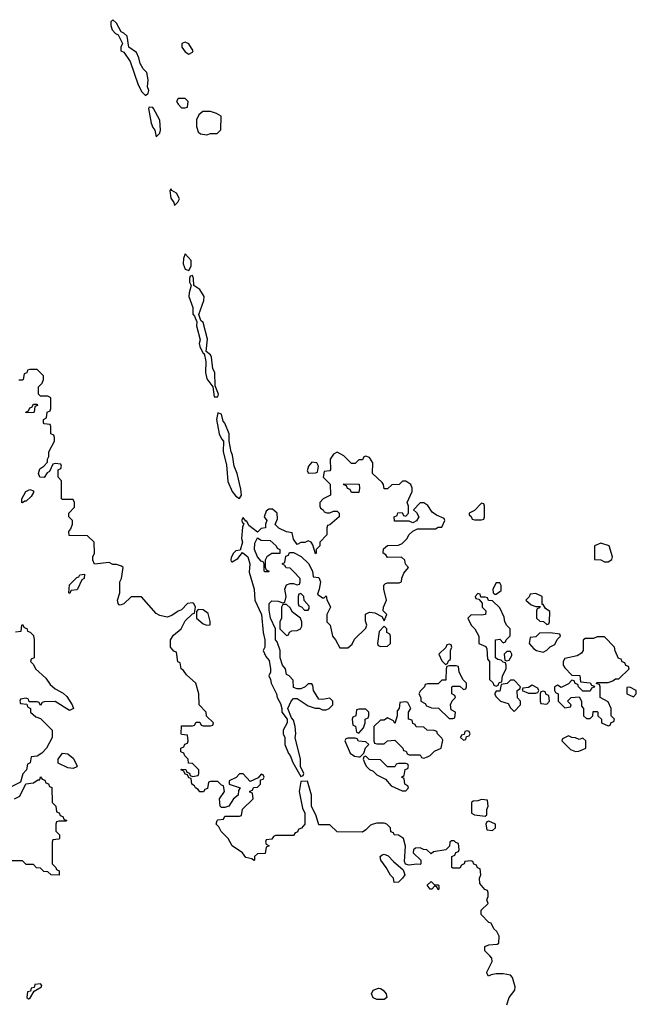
# Model space of a CAD drawing. Header units: inches. Extents: x 2789275 to 2951659, y 860290 to 1033804.
# Tile 127 of 256: x 2851434 to 2854846, y 989733 to 995182. Entities that reach past the tile are written whole.
import ezdxf

# ---------------------------------------------------------------- set-up
doc = ezdxf.new("R2010")
doc.units = ezdxf.units.IN
doc.header["$MEASUREMENT"] = 0
doc.layers.add('C8958', color=7, linetype='Continuous')
doc.layers.add('C8959', color=7, linetype='Continuous')

msp = doc.modelspace()

# ---------------------------------------------------------------- linework, layer by layer
at = {"layer": 'C8958', "color": 2, "elevation": 6}
msp.add_lwpolyline([(2854128.9, 989728.9), (2854142, 989770), (2854174, 989810), (2854175.3, 989830), (2854160.2, 989880.2), (2854150, 989894), (2854110, 989901.2), (2854070, 989902), (2854043.6, 989896.4), (2854028, 989888), (2854020.4, 989900.4), (2854018, 989910), (2854048, 989970), (2854047.3, 989987.3), (2854035.3, 990000)], dxfattribs=at)
at = {"layer": 'C8958', "color": 2}
for points, elevation in [([(2851550, 989846), (2851518, 989842), (2851514, 989826), (2851498, 989822), (2851494, 989806), (2851478, 989802), (2851474, 989770), (2851483.6, 989763.6), (2851490, 989764.7), (2851514.6, 989805.4), (2851555.3, 989830), (2851556.4, 989836.4)], 10), ([(2853450, 989759), (2853410, 989759.3), (2853390, 989769), (2853381.2, 989790), (2853389.4, 989810.6), (2853419, 989821), (2853430, 989820.7), (2853446, 989810), (2853461, 989790), (2853464.7, 989770)], 6)]:
    msp.add_lwpolyline(points, close=True, dxfattribs=dict(at, elevation=elevation))
at = {"layer": 'C8959', "color": 2, "elevation": 6}
for points in [[(2851950, 995182), (2851938, 995170), (2851938, 995150), (2851945.4, 995125.4), (2851964.7, 995104.7), (2851978, 995098), (2852002, 995050), (2851994, 995030), (2851994, 995010), (2852010, 995002), (2852046, 994950), (2852090, 994822), (2852110, 994782), (2852130, 994762), (2852144, 994776), (2852149, 994790), (2852141.2, 994810), (2852144, 994850), (2852138, 994890), (2852118, 994910), (2852100.2, 994940.2), (2852094, 994970), (2852079.5, 994999.5), (2852038, 995030), (2852028, 995090), (2852010, 995108), (2851994.6, 995114.6), (2851970, 995162)], [(2852350, 995057.2), (2852332, 995050), (2852331.3, 995030), (2852350, 995004.7), (2852370, 994992), (2852390, 995002), (2852394, 995010), (2852370, 995048.7)], [(2852150, 994698), (2852146.8, 994690), (2852162, 994610), (2852170, 994584.7), (2852181, 994570), (2852190, 994534), (2852210, 994554), (2852214, 994570), (2852210, 994626), (2852175.3, 994690), (2852170, 994695.3)], [(2852350, 994746), (2852310, 994746), (2852302, 994730), (2852310, 994714), (2852330, 994694), (2852350, 994694), (2852362, 994698), (2852366, 994730)], [(2852490, 994674), (2852446.8, 994673.2), (2852425.4, 994654.6), (2852411.6, 994628.4), (2852411.6, 994591.6), (2852422, 994562), (2852434, 994550), (2852470, 994544.7), (2852490, 994552), (2852527.3, 994552.7), (2852547.3, 994572.7), (2852548, 994648), (2852523.1, 994663.1)], [(2852270, 994246), (2852264.7, 994235.3), (2852270, 994194), (2852286, 994170), (2852290, 994154), (2852308.4, 994171.6), (2852318, 994190), (2852302, 994222), (2852276.4, 994236.4)], [(2852350, 993886), (2852339.6, 993860.4), (2852338, 993830), (2852350, 993802), (2852370, 993794), (2852382, 993818), (2852382, 993850)], [(2852390, 993766), (2852378, 993762), (2852374, 993750), (2852374, 993730), (2852382, 993710), (2852371, 993670), (2852370.8, 993650), (2852391.3, 993590), (2852392.7, 993552.7), (2852402, 993542), (2852414, 993510), (2852412, 993488), (2852432, 993410), (2852426.8, 993390), (2852430, 993374), (2852450, 993334), (2852454, 993334), (2852464.7, 993290), (2852462.8, 993230), (2852470, 993194), (2852502, 993150), (2852510, 993094), (2852530, 993094), (2852533.2, 993110), (2852516.4, 993156.4), (2852513.2, 993230), (2852502, 993250), (2852495.1, 993315.1), (2852490, 993328), (2852466, 993346), (2852473.6, 993413.6), (2852450, 993506), (2852436.4, 993516.4), (2852426, 993550), (2852452.7, 993627.3), (2852454, 993650), (2852430, 993688.7), (2852398, 993710), (2852395.3, 993750)], [(2851470, 993006), (2851468, 993010), (2851482, 993018), (2851490, 993034), (2851502, 993038), (2851510, 993054), (2851530, 993054), (2851532.7, 993047.3), (2851518, 993042), (2851514, 993010), (2851510, 993008)], [(2852530, 993006), (2852522.8, 992970), (2852537.3, 992890), (2852550, 992862), (2852562, 992850), (2852560.7, 992790), (2852578, 992718), (2852585.2, 992625.2), (2852610, 992571.3), (2852630, 992544.7), (2852650, 992532), (2852662, 992550), (2852657.2, 992582.8), (2852637, 992670), (2852621.2, 992710), (2852611.9, 992771.9), (2852604, 992790), (2852593.2, 992850), (2852592.7, 992890), (2852570, 992948), (2852560.2, 992960.2), (2852550, 992998)], [(2853190, 992788), (2853170, 992778), (2853152, 992750), (2853154, 992690), (2853150, 992686), (2853118, 992682), (2853114, 992650), (2853151.6, 992611.6), (2853154, 992550), (2853114, 992530), (2853094, 992510), (2853094, 992490), (2853098, 992478), (2853114, 992470), (2853118, 992458), (2853132.7, 992452.7), (2853150, 992452), (2853170, 992462), (2853190, 992462), (2853202, 992450), (2853202, 992430), (2853150, 992386), (2853138, 992382), (2853134, 992370), (2853134, 992330), (2853094, 992290), (2853094, 992270), (2853074, 992250), (2853074, 992230), (2853070, 992226), (2853056.4, 992276.4), (2853046, 992290), (2853030, 992298), (2853011.3, 992288.7), (2852990, 992288), (2852970, 992278), (2852950, 992306), (2852942, 992342), (2852910, 992348), (2852868.4, 992368.4), (2852847.3, 992387.3), (2852860.4, 992419.6), (2852858, 992450), (2852832.9, 992472.9), (2852812.9, 992472.9), (2852798, 992462), (2852786.8, 992430), (2852802, 992410), (2852794, 992390), (2852794, 992370), (2852770, 992366), (2852750, 992346), (2852702, 992382), (2852690, 992406), (2852686, 992406), (2852670, 992426), (2852662, 992410), (2852670, 992394), (2852674, 992394), (2852666.8, 992373.2), (2852662, 992310), (2852666, 992290), (2852654, 992246), (2852630, 992242), (2852618, 992230), (2852604.7, 992204.7), (2852602, 992190), (2852603.6, 992183.6), (2852610, 992182), (2852640.4, 992199.6), (2852666, 992234), (2852696, 992210), (2852706.8, 992170), (2852703.5, 992123.5), (2852731.3, 992030), (2852734.8, 991970), (2852772, 991890), (2852780.7, 991790), (2852791, 991750), (2852791, 991710), (2852782, 991690), (2852796.9, 991656.9), (2852814.8, 991634.8), (2852821, 991590), (2852822, 991570), (2852812, 991550), (2852822, 991530), (2852824.7, 991510), (2852854.8, 991450), (2852858, 991430), (2852876.9, 991396.9), (2852884.7, 991370), (2852884.7, 991350), (2852914, 991310), (2852914, 991290), (2852891.3, 991250), (2852892, 991230), (2852902, 991210), (2852902, 991170), (2852921, 991121), (2852931.3, 991110), (2852944.7, 991070), (2852990, 990994), (2853002, 990998), (2853006, 991010), (2852988, 991048), (2852988.7, 991090), (2852958, 991210), (2852962, 991230), (2852959, 991270), (2852950, 991306), (2852938, 991318), (2852918, 991370), (2852935.3, 991410), (2852950, 991424.7), (2852970, 991424.7), (2853030, 991384), (2853068.4, 991371.6), (2853091.6, 991371.6), (2853110, 991362), (2853130, 991362), (2853146, 991370), (2853166, 991390), (2853166, 991410), (2853150, 991426), (2853110, 991419), (2853090, 991422), (2853059, 991470), (2853056.4, 991496.4), (2853050, 991506), (2853030, 991506), (2853014, 991490), (2852990, 991478), (2852970, 991478), (2852950, 991486), (2852947.3, 991527.3), (2852926, 991550), (2852910, 991558), (2852904, 991590), (2852889, 991610), (2852875.3, 991650), (2852875.3, 991690), (2852858, 991738), (2852849, 991750), (2852848.7, 991810), (2852822, 991870), (2852814.6, 991914.6), (2852815.3, 991950), (2852830, 991964.7), (2852863.6, 991963.6), (2852890, 991954), (2852902, 991958), (2852908, 991990), (2852902, 992030), (2852910, 992054), (2852930, 992062), (2852950, 992062), (2852970, 992054), (2852982, 992058), (2852986, 992070), (2852986, 992090), (2852948.4, 992128.4), (2852930, 992146), (2852908.4, 992148.4), (2852902, 992162), (2852888, 992168), (2852888, 992172), (2852902, 992178), (2852907.3, 992212.7), (2852922, 992218), (2852927.3, 992232.7), (2852950, 992234), (2852990.9, 992210.9), (2853031.6, 992171.6), (2853054, 992130), (2853058, 992098), (2853090, 992094), (2853098, 992070), (2853092, 992030), (2853082, 992002), (2853110, 991982), (2853118, 991982), (2853130, 991994), (2853132.7, 991972.7), (2853154, 991930), (2853134, 991890), (2853134, 991850), (2853151.6, 991831.6), (2853164.7, 991770), (2853182, 991750), (2853204.7, 991704.7), (2853250, 991704.7), (2853274.6, 991725.4), (2853287.3, 991752.7), (2853350, 991814), (2853355.3, 991830), (2853347.3, 991852.7), (2853347.3, 991892.7), (2853370, 991902), (2853399.6, 991899.6), (2853438, 991878), (2853450, 991854), (2853466, 991890), (2853446, 991910), (2853448, 991930), (2853464, 991970), (2853448.7, 992030), (2853448.4, 992051.6), (2853458, 992062), (2853470, 992064.7), (2853534, 992066), (2853546, 992070), (2853548.9, 992091.1), (2853560.4, 992119.6), (2853586, 992150), (2853568.4, 992168.4), (2853566, 992190), (2853547.3, 992207.3), (2853470, 992206), (2853460.4, 992220.4), (2853446, 992230), (2853447.3, 992252.7), (2853470, 992272), (2853530, 992274), (2853550, 992282), (2853578, 992310), (2853588, 992330), (2853608.7, 992351.3), (2853635.3, 992364.7), (2853735.3, 992364.7), (2853750, 992374), (2853770, 992374), (2853786, 992410), (2853782, 992422), (2853740.4, 992440.4), (2853716.4, 992456.4), (2853693.2, 992493.2), (2853670, 992508.7), (2853650, 992508), (2853614, 992470), (2853630, 992454), (2853642, 992430), (2853630, 992408), (2853610, 992398), (2853590, 992406), (2853507.3, 992407.3), (2853506, 992430), (2853522, 992438), (2853527.3, 992452.7), (2853550, 992454), (2853558, 992438), (2853570, 992434), (2853586, 992450), (2853586, 992490), (2853578, 992510), (2853606, 992570), (2853606, 992590), (2853598, 992610), (2853570, 992628), (2853552.7, 992627.3), (2853534, 992610), (2853492.7, 992607.3), (2853470, 992586), (2853450, 992586), (2853448, 992610), (2853440.4, 992620.4), (2853386, 992670), (2853388, 992730), (2853370, 992758), (2853350, 992766), (2853338, 992762), (2853330, 992746), (2853310, 992746), (2853290, 992726), (2853270, 992726), (2853228.4, 992768.4)], [(2853050, 992733.2), (2853032, 992710), (2853025.4, 992685.4), (2853032.7, 992672.7), (2853070, 992674), (2853082, 992678), (2853088, 992710), (2853078, 992730)], [(2851450, 992508), (2851446, 992510), (2851446, 992530), (2851468, 992570), (2851490, 992582), (2851510, 992574), (2851510, 992566), (2851496.9, 992543.1), (2851470, 992518), (2851462, 992518)], [(2853270, 992566), (2853262, 992582), (2853247.3, 992587.3), (2853242, 992602), (2853227.3, 992607.3), (2853227.3, 992612.7), (2853311.6, 992611.6), (2853314, 992590), (2853310, 992566)], [(2853990, 992506), (2853950, 992466), (2853922, 992450), (2853922, 992442), (2853932.7, 992432.7), (2853938, 992418), (2853950, 992414), (2853990, 992414), (2854002, 992418), (2854006, 992430), (2854006, 992490), (2854002, 992502)], [(2852872.7, 992227.3), (2852830, 992228), (2852802, 992210), (2852792, 992190), (2852792.7, 992152.7), (2852798, 992138), (2852814, 992130), (2852810, 992126), (2852790, 992126), (2852786, 992130), (2852786, 992170), (2852782, 992182), (2852770, 992186), (2852749.2, 992209.2), (2852734, 992250), (2852735.3, 992284.7), (2852750, 992314), (2852770, 992302), (2852819.6, 992299.6), (2852854, 992270), (2852858, 992258), (2852874, 992250)], [(2854650, 992284), (2854614, 992270), (2854614, 992194), (2854650, 992192), (2854670, 992182), (2854690, 992182), (2854710, 992194), (2854714, 992210), (2854695.3, 992270)], [(2851710, 992006), (2851706, 992010), (2851710, 992054), (2851750, 992094), (2851762, 992098), (2851766, 992110), (2851792.7, 992112.7), (2851791.6, 992088.4), (2851778, 992082), (2851754, 992030), (2851750, 992026), (2851718, 992022)], [(2854090, 992066), (2854070, 992066), (2854052, 992030), (2854054, 992010), (2854062, 992002), (2854070, 992002), (2854098, 992022), (2854098, 992050)], [(2852990, 992006), (2852978, 992002), (2852974, 991990), (2852974, 991950), (2852978, 991938), (2852992.7, 991932.7), (2853010, 991914), (2853030, 991914), (2853036.4, 991923.6), (2853036.4, 991936.4), (2853007.3, 991967.3), (2853006, 991990)], [(2853970, 992006), (2853954, 991990), (2853958, 991978), (2853974, 991974), (2853992.7, 991952.7), (2853994, 991930), (2854014, 991910), (2854012, 991890), (2853990, 991886), (2853932.7, 991887.3), (2853914, 991870), (2853932, 991830), (2853952, 991810), (2853974, 991770), (2853974, 991730), (2854012.7, 991712.7), (2854019.6, 991699.6), (2854022, 991642), (2854034, 991630), (2854034, 991530), (2854052.7, 991512.7), (2854058, 991498), (2854070, 991494), (2854082, 991498), (2854087.3, 991512.7), (2854102, 991518), (2854106, 991550), (2854126, 991590), (2854126, 991610), (2854122, 991622), (2854110, 991626), (2854098, 991638), (2854080.4, 991640.4), (2854066, 991650), (2854066, 991750), (2854090, 991754), (2854110, 991734), (2854122, 991738), (2854126, 991750), (2854147.3, 991772.7), (2854148, 991810), (2854129.3, 991829.3), (2854119, 991850), (2854115.3, 991875.3), (2854090, 991926), (2854050, 991966), (2854027.3, 991967.3), (2854022, 991982), (2854010, 991986), (2853986, 991986), (2853982, 992002)], [(2854290, 992006), (2854258, 992002), (2854252.7, 991987.3), (2854234, 991970), (2854263.6, 991943.6), (2854290, 991934), (2854314, 991934), (2854310, 991926), (2854298, 991922), (2854294, 991910), (2854294, 991870), (2854312.7, 991852.7), (2854332, 991852), (2854350, 991834), (2854362, 991838), (2854366, 991850), (2854367.3, 991907.3), (2854343.1, 991923.1), (2854330, 991946), (2854326, 991946), (2854326, 991990)], [(2852422, 991918), (2852412.7, 991907.3), (2852412, 991870), (2852450, 991838), (2852470, 991831.3), (2852487.3, 991832.7), (2852488.4, 991851.6), (2852476, 991896), (2852450, 991915.3)], [(2852910, 991946), (2852890, 991946), (2852882, 991930), (2852882, 991870), (2852874, 991850), (2852874, 991810), (2852910, 991774), (2852922, 991778), (2852927.3, 991792.7), (2852940.4, 991799.6), (2852970, 991802), (2852988.7, 991811.3), (2852994.6, 991825.4), (2852995.3, 991850), (2852988, 991870), (2852943.1, 991903.1), (2852930, 991926)], [(2853450, 991826), (2853423.6, 991796.4), (2853414, 991730), (2853418, 991718), (2853432.7, 991712.7), (2853470, 991714), (2853486, 991730), (2853486, 991770), (2853482, 991782), (2853466, 991790), (2853466, 991810)], [(2854370, 991788), (2854310, 991786), (2854290, 991766), (2854258, 991762), (2854254, 991730), (2854279.6, 991699.6), (2854294, 991690), (2854330, 991682), (2854350, 991692), (2854368.7, 991711.3), (2854395.3, 991724.7), (2854408, 991752), (2854426, 991770), (2854422, 991782)], [(2854670, 991766), (2854630, 991766), (2854610, 991758), (2854563.6, 991756.4), (2854552.7, 991747.3), (2854552, 991690), (2854543.6, 991676.4), (2854519.6, 991660.4), (2854450, 991646), (2854442, 991630), (2854442, 991610), (2854450, 991594), (2854490, 991554), (2854532.7, 991552.7), (2854538, 991518), (2854591.6, 991511.6), (2854598, 991498), (2854614, 991494), (2854612.7, 991487.3), (2854598, 991482), (2854590, 991466), (2854550, 991466), (2854526, 991490), (2854522, 991502), (2854508, 991508), (2854502, 991522), (2854490, 991526), (2854470, 991506), (2854430, 991486), (2854410, 991498), (2854394, 991490), (2854394, 991470), (2854398, 991458), (2854414, 991450), (2854414, 991410), (2854450, 991374), (2854482, 991378), (2854486, 991390), (2854466, 991410), (2854486, 991430), (2854530, 991434), (2854542, 991410), (2854542, 991382), (2854554, 991370), (2854554, 991330), (2854570, 991314), (2854590, 991314), (2854606, 991330), (2854607.3, 991352.7), (2854630, 991354), (2854634, 991350), (2854634, 991330), (2854654, 991310), (2854654, 991290), (2854690, 991274), (2854702, 991278), (2854707.3, 991292.7), (2854722, 991298), (2854726, 991310), (2854706, 991330), (2854706, 991370), (2854690, 991406), (2854646, 991430), (2854646, 991490), (2854642, 991502), (2854626, 991506), (2854626, 991510), (2854630, 991514), (2854690, 991514), (2854716.4, 991523.6), (2854730, 991534), (2854750, 991534), (2854806, 991590), (2854802, 991602), (2854788, 991608), (2854782, 991622), (2854767.3, 991627.3), (2854762, 991642), (2854747.3, 991647.3), (2854728.4, 991688.4), (2854726, 991710)], [(2853810, 991726), (2853798, 991722), (2853792.7, 991707.3), (2853754, 991670), (2853770, 991634), (2853790, 991614), (2853802, 991618), (2853807.3, 991632.7), (2853818, 991642), (2853818, 991690), (2853826, 991710), (2853822, 991722)], [(2854150, 991686), (2854130, 991686), (2854114, 991670), (2854118, 991638), (2854130, 991634), (2854142, 991638), (2854156.4, 991663.6), (2854158, 991670)], [(2853850, 991606), (2853810, 991606), (2853798, 991602), (2853794, 991590), (2853792.7, 991527.3), (2853770, 991526), (2853750, 991506), (2853690, 991506), (2853678, 991502), (2853674, 991490), (2853650, 991466), (2853642, 991450), (2853654, 991430), (2853654, 991410), (2853676.9, 991396.9), (2853684.7, 991384.7), (2853712.7, 991372.7), (2853751.6, 991371.6), (2853810, 991314), (2853830, 991314), (2853842, 991318), (2853846, 991350), (2853822, 991362), (2853818, 991390), (2853827.3, 991412.7), (2853846, 991430), (2853842, 991442), (2853826, 991450), (2853826, 991490), (2853830, 991494), (2853870, 991494), (2853890, 991474), (2853902, 991478), (2853906, 991490), (2853906, 991510), (2853888, 991528), (2853866, 991570), (2853862, 991602)], [(2854170, 991526), (2854150, 991526), (2854131.6, 991508.4), (2854098, 991502), (2854090, 991466), (2854070, 991466), (2854062, 991450), (2854070, 991434), (2854094, 991410), (2854136.9, 991396.9), (2854150, 991374), (2854170, 991354), (2854206, 991390), (2854206, 991410), (2854188.4, 991428.4), (2854186, 991470), (2854202, 991478), (2854206, 991490)], [(2854270, 991498), (2854250, 991486), (2854218, 991482), (2854214, 991470), (2854250, 991454), (2854290, 991454), (2854302, 991458), (2854306, 991470), (2854302, 991482)], [(2854810, 991488), (2854794, 991486), (2854794, 991450), (2854830, 991434), (2854846, 991450), (2854846, 991470)], [(2854330, 991466), (2854318, 991462), (2854314, 991450), (2854314, 991410), (2854318, 991398), (2854350, 991394), (2854366, 991410), (2854362, 991442), (2854347.3, 991447.3), (2854342, 991462)], [(2853570, 991406), (2853538, 991402), (2853534, 991370), (2853523.6, 991356.4), (2853522, 991330), (2853510, 991286), (2853502, 991302), (2853470, 991318), (2853450, 991306), (2853430, 991306), (2853394, 991270), (2853394, 991190), (2853398, 991178), (2853410, 991174), (2853450, 991174), (2853468.4, 991191.6), (2853510, 991194), (2853554, 991150), (2853558, 991138), (2853572.7, 991132.7), (2853578, 991118), (2853590, 991114), (2853650, 991114), (2853658, 991098), (2853670, 991094), (2853690, 991102), (2853706, 991110), (2853730, 991134), (2853766, 991150), (2853774.6, 991194.6), (2853770, 991206), (2853746, 991230), (2853742, 991242), (2853727.3, 991247.3), (2853688.9, 991248.9), (2853670, 991266), (2853628.4, 991268.4), (2853622, 991282), (2853610, 991286), (2853606, 991306), (2853586, 991310), (2853586, 991350), (2853598, 991370), (2853582, 991402)], [(2853350, 991366), (2853310, 991366), (2853298, 991362), (2853294, 991330), (2853278, 991322), (2853274, 991310), (2853278, 991278), (2853292.7, 991272.7), (2853298, 991238), (2853310, 991234), (2853336.4, 991263.6), (2853346, 991290), (2853346, 991310), (2853362, 991318), (2853366, 991330), (2853366, 991350)], [(2853910, 991246), (2853898, 991242), (2853894, 991226), (2853878, 991222), (2853874, 991210), (2853890, 991194), (2853902, 991198), (2853906, 991214), (2853922, 991218), (2853926, 991230), (2853922, 991242)], [(2854470, 991218), (2854438, 991202), (2854434, 991190), (2854482, 991142), (2854510, 991132), (2854527.3, 991132.7), (2854550, 991142), (2854566, 991150), (2854566, 991190), (2854550, 991206), (2854530, 991198), (2854510, 991208), (2854488.4, 991208.4)], [(2853290, 991206), (2853250, 991206), (2853238, 991202), (2853234, 991190), (2853262.8, 991122.8), (2853286, 991106), (2853310, 991102), (2853318, 991102), (2853338, 991122), (2853347.3, 991152.7), (2853366, 991170), (2853350, 991186), (2853308.4, 991188.4), (2853302, 991202)], [(2851730, 991038), (2851700.4, 991040.4), (2851647.3, 991067.3), (2851646, 991090), (2851670, 991122), (2851699.6, 991119.6), (2851730, 991094), (2851751.6, 991051.6), (2851750, 991046)], [(2853350, 991106), (2853338, 991102), (2853334, 991090), (2853342, 991070), (2853352, 991050), (2853370, 991032), (2853390, 991022), (2853410, 991002), (2853458, 990978), (2853490, 990942), (2853550, 990914), (2853570, 990914), (2853586, 990930), (2853582, 990942), (2853566, 990950), (2853562, 990982), (2853546, 990990), (2853562, 990998), (2853567.3, 991032.7), (2853582, 991038), (2853586, 991050), (2853582, 991062), (2853570, 991066), (2853530, 991066), (2853518, 991062), (2853510, 991046), (2853470, 991046), (2853430, 991086), (2853368, 991088)], [(2853990, 990866), (2853970, 990858), (2853943.6, 990856.4), (2853934, 990850), (2853934, 990790), (2853950, 990782), (2854010, 990774), (2854018, 990782), (2854018, 990810), (2854026, 990830), (2854022, 990862)], [(2854030, 990746), (2854018, 990742), (2854014, 990730), (2854018, 990698), (2854050, 990694), (2854066, 990710), (2854066, 990730)], [(2853506, 990406), (2853502, 990430), (2853486.6, 990446.6), (2853462.7, 990490), (2853432.7, 990530), (2853429.4, 990550.6), (2853440.1, 990559.9), (2853450, 990564), (2853473.8, 990553.8), (2853502, 990522), (2853556, 990476), (2853564.7, 990450), (2853552, 990430), (2853530, 990408.7)], [(2853730, 990394), (2853750, 990394), (2853754, 990390), (2853754, 990370), (2853750, 990366), (2853742, 990382), (2853730, 990386), (2853714, 990370), (2853706, 990370), (2853688.4, 990391.6), (2853711.6, 990411.6)]]:
    msp.add_lwpolyline(points, close=True, dxfattribs=at)
for points in [[(2854035.3, 990000), (2854008.4, 990028.4), (2854008, 990052), (2854030, 990062), (2854075.3, 990064.7), (2854086, 990070), (2854088, 990110), (2854074.6, 990134.6), (2854058, 990150), (2854042, 990182), (2854030, 990186), (2853988, 990230), (2853987.3, 990252.7), (2854026, 990290), (2854018, 990310), (2854026, 990330), (2854026, 990350), (2854022, 990362), (2854007.3, 990367.3), (2853980.4, 990400.4), (2853978, 990430), (2853986, 990450), (2853982, 990482), (2853967.3, 990487.3), (2853962, 990502), (2853947.3, 990507.3), (2853942, 990522), (2853930, 990526), (2853898, 990522), (2853894, 990510), (2853878, 990502), (2853870, 990486), (2853830, 990486), (2853826, 990490), (2853826, 990550), (2853842, 990558), (2853847.3, 990572.7), (2853862, 990578), (2853866, 990590), (2853862, 990622), (2853847.3, 990627.3), (2853838, 990638), (2853823.6, 990636.4), (2853814, 990630), (2853812.7, 990607.3), (2853792.7, 990587.3), (2853723.6, 990576.4), (2853710, 990566), (2853687.3, 990587.3), (2853668.4, 990588.4), (2853650, 990598), (2853623.6, 990596.4), (2853612.7, 990587.3), (2853612, 990570), (2853654, 990530), (2853654, 990510), (2853650, 990506), (2853630, 990508), (2853590, 990502), (2853568.4, 990508.4), (2853563.1, 990523.1), (2853568.4, 990608.4), (2853558, 990650), (2853530, 990668), (2853506, 990670), (2853502, 990682), (2853487.3, 990687.3), (2853486, 990710), (2853466, 990730), (2853450, 990735.3), (2853410, 990735.3), (2853390, 990729), (2853376, 990724), (2853350, 990698), (2853330, 990686), (2853190, 990688), (2853150, 990726), (2853090, 990726), (2853075.3, 990775.3), (2853048.4, 990828.4), (2853048.7, 990890), (2853027.3, 990967.3), (2852990, 990966), (2852981, 990910), (2852998, 990818), (2853012, 990790), (2853011.1, 990728.9), (2852992.7, 990707.3), (2852978, 990702), (2852970, 990686), (2852958, 990682), (2852950, 990666), (2852850, 990666), (2852838, 990662), (2852830, 990646), (2852798, 990642), (2852794, 990630), (2852798, 990618), (2852814, 990610), (2852798, 990602), (2852792.7, 990567.3), (2852750, 990566), (2852734, 990550), (2852734, 990530), (2852730, 990528), (2852718, 990538), (2852684.7, 990544.7), (2852666, 990570), (2852608.9, 990608.9), (2852588, 990650), (2852549, 990689), (2852535.3, 990715.3), (2852522, 990730), (2852526, 990750), (2852530, 990754), (2852562, 990758), (2852570, 990774), (2852650, 990774), (2852662, 990778), (2852667.3, 990812.7), (2852726, 990870), (2852722, 990902), (2852707.3, 990907.3), (2852707.3, 990912.7), (2852722, 990918), (2852727.3, 990932.7), (2852750, 990934), (2852766, 990950), (2852766, 990974), (2852782, 990978), (2852786, 990990), (2852782, 991002), (2852770, 991006), (2852754, 990986), (2852710, 990966), (2852670, 991008), (2852650, 991008), (2852631.3, 990988.7), (2852594, 990970), (2852594, 990950), (2852654, 990930), (2852644.7, 990915.3), (2852642, 990890), (2852618, 990870), (2852591.3, 990828.7), (2852570, 990822), (2852550, 990822), (2852544, 990830), (2852539, 990870), (2852568, 990910), (2852562, 990942), (2852550, 990946), (2852530, 990966), (2852490, 990966), (2852478, 990962), (2852472.7, 990927.3), (2852458, 990922), (2852451.6, 990908.4), (2852430, 990908), (2852422, 990922), (2852406, 990930), (2852402, 990942), (2852386, 990950), (2852382, 990982), (2852370, 990986), (2852362, 991002), (2852350, 991006), (2852342, 991022), (2852326, 991030), (2852330, 991034), (2852352.7, 991032.7), (2852358, 991018), (2852372.7, 991012.7), (2852378, 990998), (2852390, 990994), (2852422, 990998), (2852426, 991010), (2852426, 991030), (2852390, 991066), (2852367.3, 991067.3), (2852366, 991090), (2852347.3, 991107.3), (2852342, 991122), (2852326, 991130), (2852326, 991150), (2852342, 991158), (2852347.3, 991172.7), (2852362, 991178), (2852366, 991190), (2852362, 991222), (2852330, 991226), (2852328, 991230), (2852330, 991274), (2852390, 991274), (2852402, 991278), (2852410, 991294), (2852430, 991294), (2852438, 991278), (2852450, 991274), (2852490, 991274), (2852502, 991278), (2852506, 991290), (2852468, 991328), (2852466, 991350), (2852428, 991390), (2852426, 991450), (2852408, 991510), (2852356.4, 991556.4), (2852340.4, 991580.4), (2852328, 991590), (2852322, 991622), (2852308.4, 991628.4), (2852302, 991682), (2852287.3, 991687.3), (2852268, 991710), (2852268.7, 991750), (2852285.2, 991774.8), (2852328, 991810), (2852350, 991854), (2852390, 991894), (2852402, 991898), (2852406, 991930), (2852398, 991950), (2852390, 991955.3), (2852362, 991950), (2852330, 991915.3), (2852310, 991908), (2852276, 991884), (2852250, 991875.3), (2852210, 991884), (2852190, 991895.3), (2852107.3, 991987.3), (2852050, 991988), (2852010.6, 991949.4), (2851990, 991942), (2851984, 991944), (2851978, 991950), (2851975.3, 991970), (2851988, 992010), (2851988, 992070), (2851998, 992090), (2852006, 992150), (2851998, 992158), (2851970, 992166), (2851950, 992166), (2851930, 992178), (2851848, 992168), (2851838, 992190), (2851838, 992210), (2851848, 992230), (2851846, 992290), (2851810, 992326), (2851707.3, 992327.3), (2851706, 992350), (2851716.4, 992363.6), (2851726, 992390), (2851726, 992410), (2851706, 992430), (2851706, 992450), (2851736.4, 992483.6), (2851738, 992510), (2851730, 992526), (2851670, 992526), (2851666, 992530), (2851666, 992630), (2851646, 992650), (2851646, 992690), (2851662, 992698), (2851666, 992710), (2851662, 992722), (2851630, 992726), (2851618, 992722), (2851598, 992682), (2851585.4, 992674.6), (2851570, 992648), (2851546, 992650), (2851538, 992670), (2851544.7, 992695.3), (2851568.4, 992711.6), (2851587.3, 992732.7), (2851588, 992750), (2851595.3, 992764.7), (2851595.3, 992790), (2851626, 992850), (2851626, 992870), (2851622, 992882), (2851606, 992890), (2851606, 992930), (2851602, 992942), (2851570, 992946), (2851566, 992950), (2851566, 992970), (2851582, 992978), (2851586, 993010), (2851602, 993018), (2851606, 993030), (2851606, 993090), (2851590, 993098), (2851550, 993098), (2851538, 993110), (2851538, 993150), (2851558, 993170), (2851566, 993190), (2851566, 993210), (2851530, 993246), (2851490, 993246), (2851478, 993242), (2851472.7, 993227.3), (2851458, 993222), (2851454, 993190), (2851450, 993186), (2851430, 993186)], [(2851410, 991794), (2851442, 991798), (2851446, 991830), (2851450, 991834), (2851458, 991818), (2851472.7, 991812.7), (2851478, 991798), (2851492.7, 991792.7), (2851510, 991774), (2851514, 991750), (2851514, 991650), (2851498, 991642), (2851494, 991630), (2851510, 991614), (2851522, 991590), (2851578, 991538), (2851602.8, 991502.8), (2851630, 991478), (2851674, 991454), (2851695.5, 991435.5), (2851724.7, 991390), (2851731.3, 991370), (2851710, 991358), (2851630, 991408), (2851570, 991406), (2851558, 991402), (2851550, 991386), (2851542, 991402), (2851530, 991406), (2851486, 991406), (2851482, 991422), (2851470, 991426), (2851438, 991422), (2851434, 991410), (2851438, 991398), (2851474, 991394), (2851478, 991378), (2851494, 991370), (2851494, 991350), (2851523.6, 991323.6), (2851550, 991314), (2851614, 991250), (2851614, 991210), (2851582, 991150), (2851556.9, 991123.1), (2851530, 991106), (2851498, 991102), (2851491.6, 991068.4), (2851478, 991062), (2851472, 991030), (2851451.3, 991008.7), (2851438, 990962), (2851390, 990938)], [(2851406, 990870), (2851435.3, 990884.7), (2851468, 990952), (2851510, 990958), (2851534, 990974), (2851546, 990974), (2851550, 990992), (2851558, 990978), (2851572.7, 990972.7), (2851578, 990958), (2851592.7, 990952.7), (2851598, 990938), (2851612.7, 990932.7), (2851614, 990850), (2851634, 990830), (2851638, 990798), (2851652.7, 990792.7), (2851658, 990778), (2851672.7, 990772.7), (2851678, 990758), (2851694, 990750), (2851690, 990746), (2851650, 990746), (2851638, 990742), (2851634, 990730), (2851634, 990690), (2851654, 990670), (2851654, 990650), (2851650, 990646), (2851618, 990642), (2851614, 990630), (2851614, 990510), (2851634, 990490), (2851638, 990478), (2851651.6, 990471.6), (2851652.7, 990447.3), (2851608.4, 990448.4), (2851590, 990466), (2851567.3, 990467.3), (2851550, 990486), (2851527.3, 990487.3), (2851510, 990506), (2851470, 990506), (2851450, 990526), (2851390, 990526)]]:
    msp.add_lwpolyline(points, dxfattribs=at)

doc.saveas('drawing.dxf')
